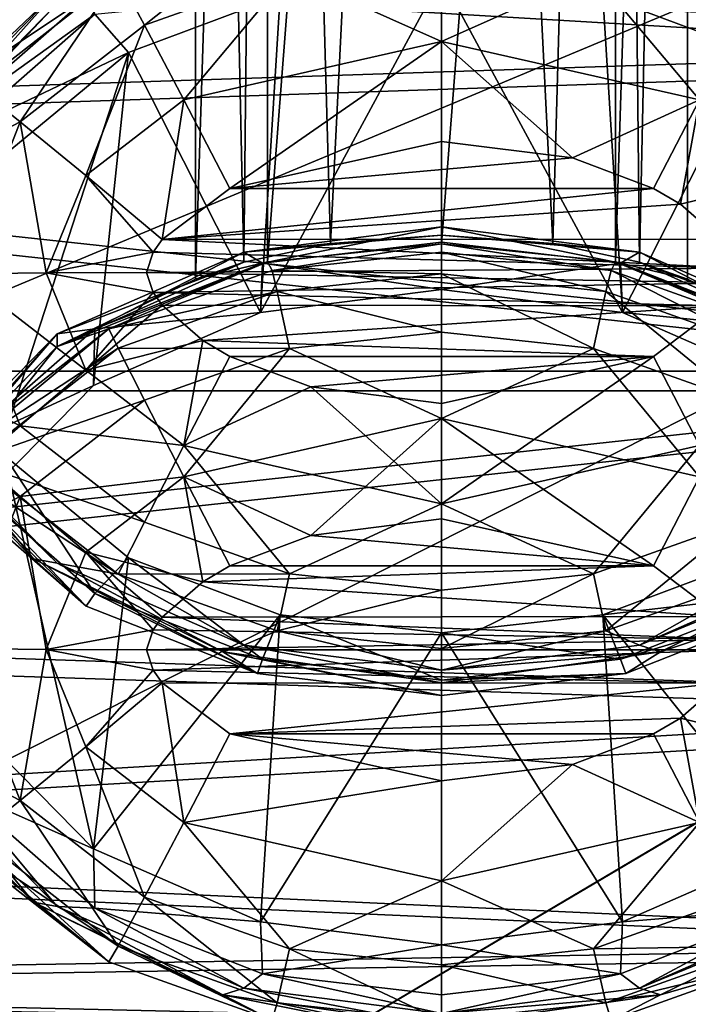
# Model space of a CAD drawing. Header units: metres. Extents: x 0 to 1004, y -708 to 0.
# Tile 47 of 98: x 241 to 261, y -166 to -136. Entities that reach past the tile are written whole.
import ezdxf

# ---------------------------------------------------------------- set-up
doc = ezdxf.new("R2010")
doc.units = ezdxf.units.M

msp = doc.modelspace()

# ---------------------------------------------------------------- linework, layer by layer
at = {"layer": 'top0123411'}
for points in [[(248.530212, -74.453972, 1370.454224), (246.333511, -74.546524, 1365.151733), (247.802277, -143.226456, 1370.809204)], [(248.530212, -74.453972, 1370.454224), (247.802277, -143.226456, 1370.809204), (250.442657, -142.656509, 1373.031372)], [(253.833511, -74.415634, 1372.650635), (248.530212, -74.453972, 1370.454224), (250.442657, -142.656509, 1373.031372)], [(253.833511, -74.415634, 1372.650635), (250.442657, -142.656509, 1373.031372), (253.833511, -142.405273, 1373.837402)], [(259.13681, -74.453972, 1370.454224), (253.833511, -74.415634, 1372.650635), (257.224396, -142.65654, 1373.03125)], [(257.224396, -142.65654, 1373.03125), (253.833511, -74.415634, 1372.650635), (253.833511, -142.405273, 1373.837402)], [(259.864807, -143.226456, 1370.809204), (259.13681, -74.453972, 1370.454224), (257.224396, -142.65654, 1373.03125)], [(261.333527, -74.546524, 1365.151733), (259.13681, -74.453972, 1370.454224), (259.864807, -143.226456, 1370.809204)], [(246.333511, -74.546524, 1365.151733), (246.333511, -143.748184, 1366.359619), (247.802277, -143.226456, 1370.809204)], [(246.333511, -143.748184, 1366.359619), (246.333511, -74.546524, 1365.151733), (248.530212, -74.639084, 1359.849243)], [(248.528946, -143.218079, 1361.047607), (246.333511, -143.748184, 1366.359619), (248.530212, -74.639084, 1359.849243)], [(248.528946, -143.218079, 1361.047607), (248.530212, -74.639084, 1359.849243), (253.833511, -74.677422, 1357.652832)], [(253.833511, -142.667068, 1358.8396), (248.528946, -143.218079, 1361.047607), (253.833511, -74.677422, 1357.652832)], [(259.138092, -143.218079, 1361.047607), (253.833511, -142.667068, 1358.8396), (259.13681, -74.639084, 1359.849243)], [(253.833511, -142.667068, 1358.8396), (253.833511, -74.677422, 1357.652832), (259.13681, -74.639084, 1359.849243)], [(259.138092, -143.218079, 1361.047607), (259.13681, -74.639084, 1359.849243), (261.333527, -74.546524, 1365.151733)], [(261.333527, -143.748184, 1366.359619), (259.138092, -143.218079, 1361.047607), (261.333527, -74.546524, 1365.151733)], [(261.333527, -143.748184, 1366.359619), (261.333527, -74.546524, 1365.151733), (259.864807, -143.226456, 1370.809204)], [(248.824402, -132.771652, 1991.317749), (243.974731, -134.499985, 1991.3479), (244.775146, -135.996094, 1993.976807)], [(248.824402, -132.771652, 1991.317749), (244.775146, -135.996094, 1993.976807), (249.198349, -134.422318, 1993.949341)], [(263.378174, -136.82605, 1939.034546), (258.749573, -135.092896, 1939.004272), (259.290771, -133.653824, 1941.442505)], [(264.403503, -135.658524, 1941.477539), (263.378174, -136.82605, 1939.034546), (259.290771, -133.653824, 1941.442505)], [(253.833511, -136.496506, 1995.7229), (253.833511, -133.924835, 1993.940674), (249.198349, -134.422318, 1993.949341)], [(253.833511, -133.924835, 1993.940674), (253.833511, -136.496506, 1995.7229), (258.468689, -134.422318, 1993.949341)], [(242.117508, -134.945114, 1988.300781), (239.305069, -137.610291, 1989.904541), (243.974731, -134.499985, 1991.3479)], [(243.974731, -134.499985, 1991.3479), (239.305069, -137.610291, 1989.904541), (239.653091, -137.874283, 1991.40686)], [(243.974731, -134.499985, 1991.3479), (239.653091, -137.874283, 1991.40686), (240.987366, -138.941193, 1994.028198)], [(243.974731, -134.499985, 1991.3479), (240.987366, -138.941193, 1994.028198), (244.775146, -135.996094, 1993.976807)], [(249.198349, -134.422318, 1993.949341), (244.775146, -135.996094, 1993.976807), (245.974289, -138.275192, 1995.753906)], [(245.974289, -138.275192, 1995.753906), (253.833511, -136.496506, 1995.7229), (249.198349, -134.422318, 1993.949341)], [(253.832748, -144.059509, 1393.660767), (248.312195, -144.76149, 1393.672974), (253.832901, -134.54068, 1938.994629)], [(248.312195, -144.76149, 1393.672974), (248.916367, -135.093079, 1939.004272), (253.832901, -134.54068, 1938.994629)], [(253.832748, -144.059509, 1393.660767), (253.832901, -134.54068, 1938.994629), (259.353088, -144.761124, 1393.672974)], [(253.832901, -134.54068, 1938.994629), (258.749573, -135.092896, 1939.004272), (259.353088, -144.761124, 1393.672974)], [(258.468689, -134.422318, 1993.949341), (253.833511, -136.496506, 1995.7229), (261.692749, -138.275192, 1995.753906)], [(261.692749, -138.275192, 1995.753906), (262.891876, -135.996094, 1993.976807), (258.468689, -134.422318, 1993.949341)], [(262.891876, -135.996094, 1993.976807), (263.692291, -134.499985, 1991.3479), (258.468689, -134.422318, 1993.949341)], [(242.11795, -135.328751, 1966.304077), (238.167038, -139.361664, 1966.374512), (242.117508, -134.945114, 1988.300781)], [(238.167038, -139.361664, 1966.374512), (238.167038, -138.977524, 1988.371094), (242.117508, -134.945114, 1988.300781)], [(242.117508, -134.945114, 1988.300781), (238.167038, -138.977524, 1988.371094), (239.305069, -137.610291, 1989.904541)], [(242.997864, -135.166077, 1944.297852), (243.262482, -135.659119, 1941.477539), (238.690399, -138.947891, 1944.363892)], [(242.997864, -135.166077, 1944.297852), (238.690399, -138.947891, 1944.363892), (242.11795, -135.328751, 1966.304077)], [(248.916367, -135.093079, 1939.004272), (244.287796, -136.826523, 1939.034546), (243.262482, -135.659119, 1941.477539)], [(248.916367, -135.093079, 1939.004272), (248.312195, -144.76149, 1393.672974), (244.287796, -136.826523, 1939.034546)], [(259.353088, -144.761124, 1393.672974), (258.749573, -135.092896, 1939.004272), (263.378174, -136.82605, 1939.034546)], [(242.11795, -135.328751, 1966.304077), (238.690399, -138.947891, 1944.363892), (238.167038, -139.361664, 1966.374512)], [(243.262482, -135.659119, 1941.477539), (239.119263, -139.285675, 1941.540894), (238.690399, -138.947891, 1944.363892)], [(243.262482, -135.659119, 1941.477539), (244.287796, -136.826523, 1939.034546), (239.119263, -139.285675, 1941.540894)], [(244.775146, -135.996094, 1993.976807), (240.987366, -138.941193, 1994.028198), (242.986267, -140.577316, 1995.794189)], [(244.775146, -135.996094, 1993.976807), (242.986267, -140.577316, 1995.794189), (245.974289, -138.275192, 1995.753906)], [(247.374786, -140.978745, 1996.407349), (253.833511, -136.496506, 1995.7229), (245.974289, -138.275192, 1995.753906)], [(247.374786, -140.978745, 1996.407349), (253.833511, -139.539932, 1996.382202), (253.833511, -136.496506, 1995.7229)], [(253.833511, -139.539932, 1996.382202), (257.823792, -140.04335, 1996.390991), (253.833511, -136.496506, 1995.7229)], [(253.833511, -136.496506, 1995.7229), (257.823792, -140.04335, 1996.390991), (261.692749, -138.275192, 1995.753906)], [(244.287796, -136.826523, 1939.034546), (240.494965, -139.965408, 1939.089355), (239.119263, -139.285675, 1941.540894)], [(244.287796, -136.826523, 1939.034546), (243.225052, -146.989288, 1393.711914), (239.887131, -150.376907, 1393.770996)], [(239.887131, -150.376907, 1393.770996), (240.494965, -139.965408, 1939.089355), (244.287796, -136.826523, 1939.034546)], [(248.312195, -144.76149, 1393.672974), (243.225052, -146.989288, 1393.711914), (244.287796, -136.826523, 1939.034546)], [(263.378174, -136.82605, 1939.034546), (264.440735, -146.988464, 1393.711914), (259.353088, -144.761124, 1393.672974)], [(239.653091, -137.874283, 1991.40686), (238.076706, -140.45546, 1991.451904), (240.987366, -138.941193, 1994.028198)], [(245.974289, -138.275192, 1995.753906), (242.986267, -140.577316, 1995.794189), (245.319977, -142.536896, 1996.434448)], [(245.319977, -142.536896, 1996.434448), (247.374786, -140.978745, 1996.407349), (245.974289, -138.275192, 1995.753906)], [(257.823792, -140.04335, 1996.390991), (260.292236, -140.978745, 1996.407349), (261.692749, -138.275192, 1995.753906)], [(261.692749, -138.275192, 1995.753906), (260.292236, -140.978745, 1996.407349), (261.111847, -141.460876, 1996.415649)], [(261.692749, -138.275192, 1995.753906), (261.111847, -141.460876, 1996.415649), (264.680786, -140.577316, 1995.794189)], [(238.076706, -140.45546, 1991.451904), (239.176666, -143.580215, 1994.109253), (240.987366, -138.941193, 1994.028198)], [(240.987366, -138.941193, 1994.028198), (239.176666, -143.580215, 1994.109253), (241.778793, -143.549911, 1995.845947)], [(240.987366, -138.941193, 1994.028198), (241.778793, -143.549911, 1995.845947), (242.986267, -140.577316, 1995.794189)], [(247.374786, -140.978745, 1996.407349), (257.823792, -140.04335, 1996.390991), (253.833511, -139.539932, 1996.382202)], [(260.292236, -140.978745, 1996.407349), (257.823792, -140.04335, 1996.390991), (247.374786, -140.978745, 1996.407349)], [(242.986267, -140.577316, 1995.794189), (241.778793, -143.549911, 1995.845947), (245.045654, -142.921997, 1996.441162)], [(242.986267, -140.577316, 1995.794189), (245.045654, -142.921997, 1996.441162), (245.319977, -142.536896, 1996.434448)], [(261.111847, -141.460876, 1996.415649), (262.335114, -142.522507, 1996.434204), (264.680786, -140.577316, 1995.794189)], [(261.111847, -141.460876, 1996.415649), (260.292236, -140.978745, 1996.407349), (245.319977, -142.536896, 1996.434448)], [(245.319977, -142.536896, 1996.434448), (260.292236, -140.978745, 1996.407349), (247.374786, -140.978745, 1996.407349)], [(262.335114, -142.522507, 1996.434204), (261.111847, -141.460876, 1996.415649), (245.319977, -142.536896, 1996.434448)], [(247.801712, -142.920441, 1388.348511), (253.833511, -142.152222, 1388.335205), (253.833511, -142.405273, 1373.837402)], [(253.833511, -142.152222, 1388.335205), (247.801712, -142.920441, 1388.348511), (248.375076, -143.258911, 1391.183472)], [(250.442657, -142.656509, 1373.031372), (247.801712, -142.920441, 1388.348511), (253.833511, -142.405273, 1373.837402)], [(253.832916, -142.619492, 1391.172241), (253.833511, -142.152222, 1388.335205), (248.375076, -143.258911, 1391.183472)], [(253.833511, -142.152222, 1388.335205), (253.832916, -142.619492, 1391.172241), (259.290771, -143.258636, 1391.183472)], [(253.833511, -142.405273, 1373.837402), (253.833511, -142.152222, 1388.335205), (259.865326, -142.920441, 1388.348511)], [(259.865326, -142.920441, 1388.348511), (253.833511, -142.152222, 1388.335205), (259.290771, -143.258636, 1391.183472)], [(259.865326, -142.920441, 1388.348511), (257.224396, -142.65654, 1373.03125), (253.833511, -142.405273, 1373.837402)], [(245.319977, -142.536896, 1996.434448), (245.045654, -142.921997, 1996.441162), (262.821289, -143.409302, 1996.449707)], [(262.335114, -142.522507, 1996.434204), (245.319977, -142.536896, 1996.434448), (262.821289, -143.409302, 1996.449707)], [(250.442657, -142.656509, 1373.031372), (247.802277, -143.226456, 1370.809204), (247.801712, -142.920441, 1388.348511)], [(253.832916, -142.619492, 1391.172241), (248.375076, -143.258911, 1391.183472), (253.832748, -144.059509, 1393.660767)], [(253.833511, -142.667068, 1358.8396), (248.66394, -143.479126, 1344.351563), (248.528946, -143.218079, 1361.047607)], [(253.833511, -142.92012, 1344.341919), (248.66394, -143.479126, 1344.351563), (253.833511, -142.667068, 1358.8396)], [(259.290771, -143.258636, 1391.183472), (253.832916, -142.619492, 1391.172241), (253.832748, -144.059509, 1393.660767)], [(259.003082, -143.479126, 1344.351563), (253.833511, -142.667068, 1358.8396), (259.138092, -143.218079, 1361.047607)], [(259.003082, -143.479126, 1344.351563), (253.833511, -142.92012, 1344.341919), (253.833511, -142.667068, 1358.8396)], [(259.864807, -143.226456, 1370.809204), (257.224396, -142.65654, 1373.03125), (259.865326, -142.920441, 1388.348511)], [(241.778793, -143.549911, 1995.845947), (244.833511, -143.539322, 1996.452026), (245.045654, -142.921997, 1996.441162)], [(247.802277, -143.226456, 1370.809204), (242.117508, -145.41655, 1388.39209), (247.801712, -142.920441, 1388.348511)], [(247.801712, -142.920441, 1388.348511), (242.117508, -145.41655, 1388.39209), (243.262482, -145.263931, 1391.218384)], [(248.375076, -143.258911, 1391.183472), (247.801712, -142.920441, 1388.348511), (243.262482, -145.263931, 1391.218384)], [(262.821289, -143.409302, 1996.449707), (245.045654, -142.921997, 1996.441162), (244.833511, -143.539322, 1996.452026)], [(253.833511, -142.92012, 1344.341919), (253.833511, -143.579407, 1341.298462), (248.66394, -143.479126, 1344.351563)], [(259.003082, -143.479126, 1344.351563), (258.842621, -144.117615, 1341.307861), (253.833511, -142.92012, 1344.341919)], [(258.842621, -144.117615, 1341.307861), (253.833511, -143.579407, 1341.298462), (253.833511, -142.92012, 1344.341919)], [(259.865326, -142.920441, 1388.348511), (259.290771, -143.258636, 1391.183472), (264.403503, -145.263336, 1391.218384)], [(265.54953, -145.41655, 1388.39209), (259.864807, -143.226456, 1370.809204), (259.865326, -142.920441, 1388.348511)], [(265.54953, -145.41655, 1388.39209), (259.865326, -142.920441, 1388.348511), (264.403503, -145.263336, 1391.218384)], [(242.11795, -145.800201, 1366.395508), (242.117508, -145.41655, 1388.39209), (247.802277, -143.226456, 1370.809204)], [(248.528946, -143.218079, 1361.047607), (243.693497, -145.256073, 1344.38269), (242.11795, -145.800201, 1366.395508)], [(242.11795, -145.800201, 1366.395508), (246.333511, -143.748184, 1366.359619), (248.528946, -143.218079, 1361.047607)], [(246.333511, -143.748184, 1366.359619), (242.11795, -145.800201, 1366.395508), (247.802277, -143.226456, 1370.809204)], [(248.375076, -143.258911, 1391.183472), (243.262482, -145.263931, 1391.218384), (248.312195, -144.76149, 1393.672974)], [(248.66394, -143.479126, 1344.351563), (243.693497, -145.256073, 1344.38269), (248.528946, -143.218079, 1361.047607)], [(253.832748, -144.059509, 1393.660767), (248.375076, -143.258911, 1391.183472), (248.312195, -144.76149, 1393.672974)], [(259.290771, -143.258636, 1391.183472), (253.832748, -144.059509, 1393.660767), (259.353088, -144.761124, 1393.672974)], [(263.973511, -145.256058, 1344.38269), (259.003082, -143.479126, 1344.351563), (259.138092, -143.218079, 1361.047607)], [(263.973511, -145.256058, 1344.38269), (259.138092, -143.218079, 1361.047607), (265.549072, -145.800201, 1366.395508)], [(265.549072, -145.800201, 1366.395508), (259.138092, -143.218079, 1361.047607), (261.333527, -143.748184, 1366.359619)], [(264.403503, -145.263336, 1391.218384), (259.290771, -143.258636, 1391.183472), (259.353088, -144.761124, 1393.672974)], [(261.333527, -143.748184, 1366.359619), (259.864807, -143.226456, 1370.809204), (265.549072, -145.800201, 1366.395508)], [(259.864807, -143.226456, 1370.809204), (265.54953, -145.41655, 1388.39209), (265.549072, -145.800201, 1366.395508)], [(240.987366, -148.219238, 1994.190186), (239.176666, -143.580215, 1994.109253), (238.076706, -146.795807, 1991.5625)], [(241.778793, -143.549911, 1995.845947), (239.176666, -143.580215, 1994.109253), (242.986267, -146.522491, 1995.897949)], [(239.176666, -143.580215, 1994.109253), (240.987366, -148.219238, 1994.190186), (242.986267, -146.522491, 1995.897949)], [(244.833511, -143.539322, 1996.452026), (241.778793, -143.549911, 1995.845947), (245.045654, -144.156662, 1996.462769)], [(241.778793, -143.549911, 1995.845947), (242.986267, -146.522491, 1995.897949), (245.045654, -144.156662, 1996.462769)], [(248.66394, -143.479126, 1344.351563), (248.824402, -144.117615, 1341.307861), (243.693497, -145.256073, 1344.38269)], [(262.821289, -143.409302, 1996.449707), (244.833511, -143.539322, 1996.452026), (262.766571, -143.860794, 1996.457642)], [(262.766571, -143.860794, 1996.457642), (244.833511, -143.539322, 1996.452026), (245.045654, -144.156662, 1996.462769)], [(253.833511, -143.579407, 1341.298462), (248.824402, -144.117615, 1341.307861), (248.66394, -143.479126, 1344.351563)], [(253.833511, -143.579407, 1341.298462), (253.833511, -145.361633, 1338.726807), (248.824402, -144.117615, 1341.307861)], [(253.833511, -145.361633, 1338.726807), (253.833511, -143.579407, 1341.298462), (258.468689, -145.859116, 1338.735474)], [(253.833511, -143.579407, 1341.298462), (258.842621, -144.117615, 1341.307861), (258.468689, -145.859116, 1338.735474)], [(263.692291, -145.845947, 1341.338013), (258.842621, -144.117615, 1341.307861), (259.003082, -143.479126, 1344.351563)], [(263.973511, -145.256058, 1344.38269), (263.692291, -145.845947, 1341.338013), (259.003082, -143.479126, 1344.351563)], [(262.766571, -143.860794, 1996.457642), (245.045654, -144.156662, 1996.462769), (262.335114, -144.556137, 1996.469727)], [(242.986267, -146.522491, 1995.897949), (245.319977, -144.541763, 1996.469482), (245.045654, -144.156662, 1996.462769)], [(248.824402, -144.117615, 1341.307861), (243.974731, -145.845947, 1341.338013), (243.693497, -145.256073, 1344.38269)], [(243.974731, -145.845947, 1341.338013), (248.824402, -144.117615, 1341.307861), (249.198349, -145.859116, 1338.735474)], [(245.045654, -144.156662, 1996.462769), (245.319977, -144.541763, 1996.469482), (262.335114, -144.556137, 1996.469727)], [(248.824402, -144.117615, 1341.307861), (253.833511, -145.361633, 1338.726807), (249.198349, -145.859116, 1338.735474)], [(258.468689, -145.859116, 1338.735474), (258.842621, -144.117615, 1341.307861), (262.891876, -147.432892, 1338.762939)], [(258.842621, -144.117615, 1341.307861), (263.692291, -145.845947, 1341.338013), (262.891876, -147.432892, 1338.762939)], [(246.555176, -145.617767, 1996.488281), (245.319977, -144.541763, 1996.469482), (242.986267, -146.522491, 1995.897949)], [(248.312195, -144.76149, 1393.672974), (243.262482, -145.263931, 1391.218384), (243.225052, -146.989288, 1393.711914)], [(262.335114, -144.556137, 1996.469727), (245.319977, -144.541763, 1996.469482), (246.555176, -145.617767, 1996.488281)], [(262.335114, -144.556137, 1996.469727), (246.555176, -145.617767, 1996.488281), (260.292236, -146.099915, 1996.496704)], [(264.403503, -145.263336, 1391.218384), (259.353088, -144.761124, 1393.672974), (264.440735, -146.988464, 1393.711914)], [(262.335114, -144.556137, 1996.469727), (260.292236, -146.099915, 1996.496704), (261.692749, -148.824615, 1995.93811)], [(243.262482, -145.263931, 1391.218384), (239.119263, -148.890472, 1391.281738), (243.225052, -146.989288, 1393.711914)], [(243.262482, -145.263931, 1391.218384), (242.117508, -145.41655, 1388.39209), (239.119263, -148.890472, 1391.281738)], [(239.305069, -148.903992, 1342.889038), (239.186447, -148.78035, 1344.444092), (243.693497, -145.256073, 1344.38269)], [(243.693497, -145.256073, 1344.38269), (239.186447, -148.78035, 1344.444092), (242.11795, -145.800201, 1366.395508)], [(243.693497, -145.256073, 1344.38269), (243.974731, -145.845947, 1341.338013), (239.305069, -148.903992, 1342.889038)], [(249.198349, -145.859116, 1338.735474), (253.833511, -145.361633, 1338.726807), (253.833511, -147.993942, 1337.0354)], [(253.833511, -145.361633, 1338.726807), (258.468689, -145.859116, 1338.735474), (253.833511, -147.993942, 1337.0354)], [(242.11795, -145.800201, 1366.395508), (238.167038, -149.833099, 1366.46582), (242.117508, -145.41655, 1388.39209)], [(238.167038, -149.833099, 1366.46582), (238.167038, -149.448975, 1388.462524), (242.117508, -145.41655, 1388.39209)], [(242.117508, -145.41655, 1388.39209), (238.167038, -149.448975, 1388.462524), (239.119263, -148.890472, 1391.281738)], [(245.974289, -148.824615, 1995.93811), (246.555176, -145.617767, 1996.488281), (242.986267, -146.522491, 1995.897949)], [(245.974289, -148.824615, 1995.93811), (247.374786, -146.099915, 1996.496704), (246.555176, -145.617767, 1996.488281)], [(246.555176, -145.617767, 1996.488281), (247.374786, -146.099915, 1996.496704), (260.292236, -146.099915, 1996.496704)], [(242.11795, -145.800201, 1366.395508), (239.186447, -148.78035, 1344.444092), (237.514008, -151.522919, 1344.492065)], [(242.11795, -145.800201, 1366.395508), (237.514008, -151.522919, 1344.492065), (238.167038, -149.833099, 1366.46582)], [(243.974731, -145.845947, 1341.338013), (239.653091, -149.220245, 1341.396851), (239.305069, -148.903992, 1342.889038)], [(244.775146, -147.432892, 1338.762939), (239.653091, -149.220245, 1341.396851), (243.974731, -145.845947, 1341.338013)], [(249.198349, -145.859116, 1338.735474), (244.775146, -147.432892, 1338.762939), (243.974731, -145.845947, 1341.338013)], [(245.974289, -149.772629, 1337.066406), (244.775146, -147.432892, 1338.762939), (249.198349, -145.859116, 1338.735474)], [(253.833511, -147.993942, 1337.0354), (245.974289, -149.772629, 1337.066406), (249.198349, -145.859116, 1338.735474)], [(253.833511, -147.993942, 1337.0354), (258.468689, -145.859116, 1338.735474), (261.692749, -149.772629, 1337.066406)], [(258.468689, -145.859116, 1338.735474), (262.891876, -147.432892, 1338.762939), (261.692749, -149.772629, 1337.066406)], [(249.843231, -147.035309, 1996.513062), (247.374786, -146.099915, 1996.496704), (245.974289, -148.824615, 1995.93811)], [(260.292236, -146.099915, 1996.496704), (247.374786, -146.099915, 1996.496704), (249.843231, -147.035309, 1996.513062)], [(249.843231, -147.035309, 1996.513062), (253.833511, -147.538712, 1996.521851), (260.292236, -146.099915, 1996.496704)], [(261.692749, -148.824615, 1995.93811), (260.292236, -146.099915, 1996.496704), (253.833511, -150.603302, 1995.969116)], [(260.292236, -146.099915, 1996.496704), (253.833511, -147.538712, 1996.521851), (253.833511, -150.603302, 1995.969116)], [(242.986267, -146.522491, 1995.897949), (240.987366, -148.219238, 1994.190186), (245.974289, -148.824615, 1995.93811)], [(240.987366, -148.219238, 1994.190186), (238.076706, -146.795807, 1991.5625), (239.653091, -149.376999, 1991.607666)], [(243.225052, -146.989288, 1393.711914), (239.119263, -148.890472, 1391.281738), (239.887131, -150.376907, 1393.770996)], [(253.833511, -150.603302, 1995.969116), (249.843231, -147.035309, 1996.513062), (245.974289, -148.824615, 1995.93811)], [(253.833511, -150.603302, 1995.969116), (253.833511, -147.538712, 1996.521851), (249.843231, -147.035309, 1996.513062)], [(239.653091, -149.220245, 1341.396851), (244.775146, -147.432892, 1338.762939), (240.987366, -150.377991, 1338.814331)], [(240.987366, -150.377991, 1338.814331), (244.775146, -147.432892, 1338.762939), (245.974289, -149.772629, 1337.066406)], [(253.833511, -147.993942, 1337.0354), (249.843231, -151.561935, 1336.491455), (245.974289, -149.772629, 1337.066406)], [(253.833511, -147.993942, 1337.0354), (253.833511, -151.058517, 1336.482666), (249.843231, -151.561935, 1336.491455)], [(261.692749, -149.772629, 1337.066406), (260.292236, -152.49733, 1336.507813), (253.833511, -147.993942, 1337.0354)], [(260.292236, -152.49733, 1336.507813), (253.833511, -151.058517, 1336.482666), (253.833511, -147.993942, 1337.0354)], [(242.117508, -152.412781, 1988.605713), (238.167038, -148.380371, 1988.535278), (241.392609, -152.283127, 1966.600098)], [(238.167038, -148.380371, 1988.535278), (238.687164, -149.557449, 1966.55249), (241.392609, -152.283127, 1966.600098)], [(238.167038, -148.380371, 1988.535278), (242.117508, -152.412781, 1988.605713), (239.305069, -149.693253, 1990.115479)], [(244.775146, -151.164352, 1994.241577), (240.987366, -148.219238, 1994.190186), (239.653091, -149.376999, 1991.607666)], [(240.987366, -148.219238, 1994.190186), (244.775146, -151.164352, 1994.241577), (245.974289, -148.824615, 1995.93811)], [(245.974289, -148.824615, 1995.93811), (244.775146, -151.164352, 1994.241577), (249.198349, -152.738113, 1994.269043)], [(249.198349, -152.738113, 1994.269043), (253.833511, -150.603302, 1995.969116), (245.974289, -148.824615, 1995.93811)], [(261.692749, -148.824615, 1995.93811), (253.833511, -150.603302, 1995.969116), (258.468689, -152.738113, 1994.269043)], [(262.891876, -151.164352, 1994.241577), (261.692749, -148.824615, 1995.93811), (258.468689, -152.738113, 1994.269043)], [(238.076706, -151.801422, 1341.442017), (239.653091, -149.220245, 1341.396851), (240.987366, -150.377991, 1338.814331)], [(239.119263, -149.706757, 1941.722778), (240.49498, -149.112991, 1939.249023), (243.262482, -153.333313, 1941.786011)], [(243.225006, -161.12677, 1393.958618), (240.49498, -149.112991, 1939.249023), (239.887177, -157.739227, 1393.899536)], [(240.49498, -149.112991, 1939.249023), (244.287918, -152.251846, 1939.303833), (243.262482, -153.333313, 1941.786011)], [(244.287918, -152.251846, 1939.303833), (240.49498, -149.112991, 1939.249023), (243.225006, -161.12677, 1393.958618)], [(241.392609, -152.283127, 1966.600098), (238.687164, -149.557449, 1966.55249), (242.997864, -153.727615, 1944.621948)], [(238.687164, -149.557449, 1966.55249), (238.690399, -149.945816, 1944.555908), (242.997864, -153.727615, 1944.621948)], [(239.305069, -149.693253, 1990.115479), (243.974731, -152.751297, 1991.666504), (239.653091, -149.376999, 1991.607666)], [(243.974731, -152.751297, 1991.666504), (244.775146, -151.164352, 1994.241577), (239.653091, -149.376999, 1991.607666)], [(242.997864, -153.727615, 1944.621948), (238.690399, -149.945816, 1944.555908), (239.119263, -149.706757, 1941.722778)], [(243.262482, -153.333313, 1941.786011), (242.997864, -153.727615, 1944.621948), (239.119263, -149.706757, 1941.722778)], [(239.305069, -149.693253, 1990.115479), (242.117508, -152.412781, 1988.605713), (243.974731, -152.751297, 1991.666504)], [(245.974289, -149.772629, 1337.066406), (242.986267, -152.074753, 1337.106567), (240.987366, -150.377991, 1338.814331)], [(245.974289, -149.772629, 1337.066406), (246.555176, -152.979477, 1336.516235), (242.986267, -152.074753, 1337.106567)], [(249.843231, -151.561935, 1336.491455), (247.374786, -152.49733, 1336.507813), (245.974289, -149.772629, 1337.066406)], [(245.974289, -149.772629, 1337.066406), (247.374786, -152.49733, 1336.507813), (246.555176, -152.979477, 1336.516235)], [(261.692749, -149.772629, 1337.066406), (262.335114, -154.041107, 1336.53479), (260.292236, -152.49733, 1336.507813)], [(240.987366, -150.377991, 1338.814331), (239.176666, -155.017014, 1338.895264), (238.076706, -151.801422, 1341.442017)], [(241.778793, -155.047333, 1337.158569), (239.176666, -155.017014, 1338.895264), (240.987366, -150.377991, 1338.814331)], [(242.986267, -152.074753, 1337.106567), (241.778793, -155.047333, 1337.158569), (240.987366, -150.377991, 1338.814331)], [(253.833511, -153.235596, 1994.27771), (253.833511, -150.603302, 1995.969116), (249.198349, -152.738113, 1994.269043)], [(253.833511, -150.603302, 1995.969116), (253.833511, -153.235596, 1994.27771), (258.468689, -152.738113, 1994.269043)], [(249.843231, -151.561935, 1336.491455), (253.833511, -151.058517, 1336.482666), (260.292236, -152.49733, 1336.507813)], [(244.775146, -151.164352, 1994.241577), (243.974731, -152.751297, 1991.666504), (249.198349, -152.738113, 1994.269043)], [(258.842621, -154.47963, 1991.696655), (262.891876, -151.164352, 1994.241577), (258.468689, -152.738113, 1994.269043)], [(258.842621, -154.47963, 1991.696655), (263.692291, -152.751297, 1991.666504), (262.891876, -151.164352, 1994.241577)], [(260.292236, -152.49733, 1336.507813), (247.374786, -152.49733, 1336.507813), (249.843231, -151.561935, 1336.491455)], [(242.117508, -152.412781, 1988.605713), (241.392609, -152.283127, 1966.600098), (247.165207, -155.114548, 1966.649414)], [(247.165207, -155.114548, 1966.649414), (241.392609, -152.283127, 1966.600098), (248.216965, -155.782089, 1944.657715)], [(241.392609, -152.283127, 1966.600098), (242.997864, -153.727615, 1944.621948), (248.216965, -155.782089, 1944.657715)], [(241.778793, -155.047333, 1337.158569), (242.986267, -152.074753, 1337.106567), (245.045654, -154.440582, 1336.541748)], [(246.555176, -152.979477, 1336.516235), (245.319977, -154.055481, 1336.535034), (242.986267, -152.074753, 1337.106567)], [(242.986267, -152.074753, 1337.106567), (245.319977, -154.055481, 1336.535034), (245.045654, -154.440582, 1336.541748)], [(248.916458, -153.985229, 1939.334106), (244.287918, -152.251846, 1939.303833), (243.225006, -161.12677, 1393.958618)], [(243.262482, -153.333313, 1941.786011), (244.287918, -152.251846, 1939.303833), (248.375076, -155.338318, 1941.821045)], [(244.287918, -152.251846, 1939.303833), (248.916458, -153.985229, 1939.334106), (248.375076, -155.338318, 1941.821045)], [(258.749542, -153.985458, 1939.334106), (263.378174, -152.25238, 1939.303833), (264.403503, -153.333908, 1941.786011)], [(264.440704, -161.12767, 1393.95874), (263.378174, -152.25238, 1939.303833), (258.749542, -153.985458, 1939.334106)], [(265.54953, -152.412781, 1988.605713), (259.865326, -154.908905, 1988.64917), (266.274414, -152.283112, 1966.600098)], [(259.865326, -154.908905, 1988.64917), (260.501801, -155.114548, 1966.649414), (266.274414, -152.283112, 1966.600098)], [(266.274414, -152.283112, 1966.600098), (260.501801, -155.114548, 1966.649414), (264.668091, -153.728241, 1944.621948)], [(247.801712, -154.908905, 1988.64917), (242.117508, -152.412781, 1988.605713), (247.165207, -155.114548, 1966.649414)], [(242.117508, -152.412781, 1988.605713), (247.801712, -154.908905, 1988.64917), (243.974731, -152.751297, 1991.666504)], [(262.335114, -154.041107, 1336.53479), (246.555176, -152.979477, 1336.516235), (260.292236, -152.49733, 1336.507813)], [(246.555176, -152.979477, 1336.516235), (247.374786, -152.49733, 1336.507813), (260.292236, -152.49733, 1336.507813)], [(265.54953, -152.412781, 1988.605713), (263.692291, -152.751297, 1991.666504), (259.865326, -154.908905, 1988.64917)], [(249.198349, -152.738113, 1994.269043), (243.974731, -152.751297, 1991.666504), (248.824402, -154.47963, 1991.696655)], [(243.974731, -152.751297, 1991.666504), (247.801712, -154.908905, 1988.64917), (248.824402, -154.47963, 1991.696655)], [(248.824402, -154.47963, 1991.696655), (253.833511, -153.235596, 1994.27771), (249.198349, -152.738113, 1994.269043)], [(258.468689, -152.738113, 1994.269043), (253.833511, -153.235596, 1994.27771), (253.833511, -155.017838, 1991.706055)], [(253.833511, -155.017838, 1991.706055), (258.842621, -154.47963, 1991.696655), (258.468689, -152.738113, 1994.269043)], [(263.692291, -152.751297, 1991.666504), (258.842621, -154.47963, 1991.696655), (259.865326, -154.908905, 1988.64917)], [(245.319977, -154.055481, 1336.535034), (246.555176, -152.979477, 1336.516235), (262.335114, -154.041107, 1336.53479)], [(248.216965, -155.782089, 1944.657715), (242.997864, -153.727615, 1944.621948), (243.262482, -153.333313, 1941.786011)], [(248.375076, -155.338318, 1941.821045), (248.216965, -155.782089, 1944.657715), (243.262482, -153.333313, 1941.786011)], [(253.833511, -155.017838, 1991.706055), (253.833511, -153.235596, 1994.27771), (248.824402, -154.47963, 1991.696655)], [(259.290771, -155.338608, 1941.821045), (258.749542, -153.985458, 1939.334106), (264.403503, -153.333908, 1941.786011)], [(264.403503, -153.333908, 1941.786011), (264.668091, -153.728241, 1944.621948), (259.290771, -155.338608, 1941.821045)], [(264.668091, -153.728241, 1944.621948), (259.448853, -155.782379, 1944.657715), (259.290771, -155.338608, 1941.821045)], [(260.501801, -155.114548, 1966.649414), (259.448853, -155.782379, 1944.657715), (264.668091, -153.728241, 1944.621948)], [(248.916458, -153.985229, 1939.334106), (243.225006, -161.12677, 1393.958618), (248.312241, -163.354553, 1393.997559)], [(262.766571, -154.73645, 1336.546875), (245.045654, -154.440582, 1336.541748), (245.319977, -154.055481, 1336.535034)], [(262.766571, -154.73645, 1336.546875), (245.319977, -154.055481, 1336.535034), (262.335114, -154.041107, 1336.53479)], [(253.833008, -154.537766, 1939.34375), (248.916458, -153.985229, 1939.334106), (248.312241, -163.354553, 1393.997559)], [(248.375076, -155.338318, 1941.821045), (248.916458, -153.985229, 1939.334106), (253.832916, -155.977737, 1941.832275)], [(248.916458, -153.985229, 1939.334106), (253.833008, -154.537766, 1939.34375), (253.832916, -155.977737, 1941.832275)], [(253.833008, -154.537766, 1939.34375), (258.749542, -153.985458, 1939.334106), (259.290771, -155.338608, 1941.821045)], [(258.749542, -153.985458, 1939.334106), (253.833008, -154.537766, 1939.34375), (259.35321, -163.354965, 1393.997559)], [(264.440704, -161.12767, 1393.95874), (258.749542, -153.985458, 1939.334106), (259.35321, -163.354965, 1393.997559)], [(244.833511, -155.057907, 1336.55249), (241.778793, -155.047333, 1337.158569), (245.045654, -154.440582, 1336.541748)], [(244.833511, -155.057907, 1336.55249), (245.045654, -154.440582, 1336.541748), (262.766571, -154.73645, 1336.546875)], [(248.824402, -154.47963, 1991.696655), (247.801712, -154.908905, 1988.64917), (253.833511, -155.677124, 1988.662598)], [(253.833008, -154.537766, 1939.34375), (248.312241, -163.354553, 1393.997559), (253.832748, -164.05661, 1394.009766)], [(253.833511, -155.677124, 1988.662598), (253.833511, -155.017838, 1991.706055), (248.824402, -154.47963, 1991.696655)], [(259.35321, -163.354965, 1393.997559), (253.833008, -154.537766, 1939.34375), (253.832748, -164.05661, 1394.009766)], [(253.832916, -155.977737, 1941.832275), (253.833008, -154.537766, 1939.34375), (259.290771, -155.338608, 1941.821045)], [(259.865326, -154.908905, 1988.64917), (258.842621, -154.47963, 1991.696655), (253.833511, -155.677124, 1988.662598)], [(258.842621, -154.47963, 1991.696655), (253.833511, -155.017838, 1991.706055), (253.833511, -155.677124, 1988.662598)], [(239.176666, -155.017014, 1338.895264), (240.987366, -159.656052, 1338.976196), (238.076706, -158.141785, 1341.552612)], [(239.176666, -155.017014, 1338.895264), (241.778793, -155.047333, 1337.158569), (240.987366, -159.656052, 1338.976196)], [(262.833527, -155.057907, 1336.55249), (244.833511, -155.057907, 1336.55249), (262.766571, -154.73645, 1336.546875)], [(247.801712, -154.908905, 1988.64917), (247.165207, -155.114548, 1966.649414), (253.833511, -156.061066, 1966.666016)], [(253.833511, -155.677124, 1988.662598), (247.801712, -154.908905, 1988.64917), (253.833511, -156.061066, 1966.666016)], [(259.865326, -154.908905, 1988.64917), (253.833511, -155.677124, 1988.662598), (260.501801, -155.114548, 1966.649414)], [(241.778793, -155.047333, 1337.158569), (242.986267, -158.019913, 1337.210327), (240.987366, -159.656052, 1338.976196)], [(244.833511, -155.057907, 1336.55249), (245.045654, -155.675247, 1336.563232), (241.778793, -155.047333, 1337.158569)], [(245.045654, -155.675247, 1336.563232), (242.986267, -158.019913, 1337.210327), (241.778793, -155.047333, 1337.158569)], [(262.833527, -155.057907, 1336.55249), (245.045654, -155.675247, 1336.563232), (244.833511, -155.057907, 1336.55249)], [(262.335114, -156.074722, 1336.570313), (245.045654, -155.675247, 1336.563232), (262.833527, -155.057907, 1336.55249)], [(253.833511, -156.061066, 1966.666016), (247.165207, -155.114548, 1966.649414), (253.832932, -156.445023, 1944.669312)], [(247.165207, -155.114548, 1966.649414), (248.216965, -155.782089, 1944.657715), (253.832932, -156.445023, 1944.669312)], [(253.833511, -155.677124, 1988.662598), (253.833511, -156.061066, 1966.666016), (260.501801, -155.114548, 1966.649414)], [(260.501801, -155.114548, 1966.649414), (253.833511, -156.061066, 1966.666016), (259.448853, -155.782379, 1944.657715)], [(253.832932, -156.445023, 1944.669312), (248.216965, -155.782089, 1944.657715), (248.375076, -155.338318, 1941.821045)], [(253.832916, -155.977737, 1941.832275), (253.832932, -156.445023, 1944.669312), (248.375076, -155.338318, 1941.821045)], [(259.290771, -155.338608, 1941.821045), (259.448853, -155.782379, 1944.657715), (253.832916, -155.977737, 1941.832275)], [(245.045654, -155.675247, 1336.563232), (245.319977, -156.060349, 1336.569946), (242.986267, -158.019913, 1337.210327)], [(262.335114, -156.074722, 1336.570313), (245.319977, -156.060349, 1336.569946), (245.045654, -155.675247, 1336.563232)], [(259.448853, -155.782379, 1944.657715), (253.832932, -156.445023, 1944.669312), (253.832916, -155.977737, 1941.832275)], [(253.833511, -156.061066, 1966.666016), (253.832932, -156.445023, 1944.669312), (259.448853, -155.782379, 1944.657715)], [(242.986267, -158.019913, 1337.210327), (245.319977, -156.060349, 1336.569946), (245.974289, -160.322052, 1337.250488)], [(245.974289, -160.322052, 1337.250488), (245.319977, -156.060349, 1336.569946), (247.374786, -157.6185, 1336.597168)], [(247.374786, -157.6185, 1336.597168), (245.319977, -156.060349, 1336.569946), (262.335114, -156.074722, 1336.570313)], [(261.111847, -157.136353, 1336.588745), (247.374786, -157.6185, 1336.597168), (262.335114, -156.074722, 1336.570313)], [(261.111847, -157.136353, 1336.588745), (262.335114, -156.074722, 1336.570313), (264.680786, -158.019913, 1337.210327)], [(261.111847, -157.136353, 1336.588745), (260.292236, -157.6185, 1336.597168), (247.374786, -157.6185, 1336.597168)], [(260.292236, -157.6185, 1336.597168), (261.111847, -157.136353, 1336.588745), (261.692749, -160.322052, 1337.250488)], [(261.692749, -160.322052, 1337.250488), (261.111847, -157.136353, 1336.588745), (264.680786, -158.019913, 1337.210327)], [(247.374786, -157.6185, 1336.597168), (253.833511, -159.057312, 1336.622314), (245.974289, -160.322052, 1337.250488)], [(260.292236, -157.6185, 1336.597168), (257.823792, -158.553894, 1336.613525), (247.374786, -157.6185, 1336.597168)], [(247.374786, -157.6185, 1336.597168), (257.823792, -158.553894, 1336.613525), (253.833511, -159.057312, 1336.622314)], [(257.823792, -158.553894, 1336.613525), (260.292236, -157.6185, 1336.597168), (261.692749, -160.322052, 1337.250488)], [(243.225006, -161.12677, 1393.958618), (239.887177, -157.739227, 1393.899536), (239.119263, -159.311569, 1391.463623)], [(240.987366, -159.656052, 1338.976196), (242.986267, -158.019913, 1337.210327), (244.775146, -162.601151, 1339.02771)], [(244.775146, -162.601151, 1339.02771), (242.986267, -158.019913, 1337.210327), (245.974289, -160.322052, 1337.250488)], [(238.076706, -158.141785, 1341.552612), (240.987366, -159.656052, 1338.976196), (239.653091, -160.722961, 1341.597656)], [(253.833511, -159.057312, 1336.622314), (257.823792, -158.553894, 1336.613525), (253.833511, -162.100739, 1337.281616)], [(257.823792, -158.553894, 1336.613525), (261.692749, -160.322052, 1337.250488), (253.833511, -162.100739, 1337.281616)], [(242.117508, -162.884232, 1388.697021), (238.167038, -158.851807, 1388.626709), (241.392609, -162.754578, 1366.691406)], [(238.167038, -158.851807, 1388.626709), (238.687164, -160.028885, 1366.643799), (241.392609, -162.754578, 1366.691406)], [(238.167038, -158.851807, 1388.626709), (242.117508, -162.884232, 1388.697021), (239.119263, -159.311569, 1391.463623)], [(253.833511, -159.057312, 1336.622314), (253.833511, -162.100739, 1337.281616), (245.974289, -160.322052, 1337.250488)], [(243.262482, -162.938126, 1391.526978), (243.225006, -161.12677, 1393.958618), (239.119263, -159.311569, 1391.463623)], [(242.117508, -162.884232, 1388.697021), (243.262482, -162.938126, 1391.526978), (239.119263, -159.311569, 1391.463623)], [(239.653091, -160.722961, 1341.597656), (240.987366, -159.656052, 1338.976196), (243.974731, -164.09726, 1341.656616)], [(243.974731, -164.09726, 1341.656616), (240.987366, -159.656052, 1338.976196), (244.775146, -162.601151, 1339.02771)], [(241.392609, -162.754578, 1366.691406), (238.687164, -160.028885, 1366.643799), (243.693497, -164.580521, 1344.719971)], [(243.693497, -164.580521, 1344.719971), (238.687164, -160.028885, 1366.643799), (239.186447, -161.056244, 1344.658447)], [(244.775146, -162.601151, 1339.02771), (245.974289, -160.322052, 1337.250488), (249.198349, -164.174927, 1339.055176)], [(245.974289, -160.322052, 1337.250488), (253.833511, -162.100739, 1337.281616), (249.198349, -164.174927, 1339.055176)], [(261.692749, -160.322052, 1337.250488), (258.468689, -164.174927, 1339.055176), (253.833511, -162.100739, 1337.281616)], [(262.891876, -162.601151, 1339.02771), (258.468689, -164.174927, 1339.055176), (261.692749, -160.322052, 1337.250488)], [(239.305069, -160.986938, 1343.099976), (239.653091, -160.722961, 1341.597656), (243.974731, -164.09726, 1341.656616)], [(243.693497, -164.580521, 1344.719971), (239.186447, -161.056244, 1344.658447), (239.305069, -160.986938, 1343.099976)], [(243.974731, -164.09726, 1341.656616), (243.693497, -164.580521, 1344.719971), (239.305069, -160.986938, 1343.099976)], [(248.312241, -163.354553, 1393.997559), (243.225006, -161.12677, 1393.958618), (243.262482, -162.938126, 1391.526978)], [(264.440704, -161.12767, 1393.95874), (259.35321, -163.354965, 1393.997559), (264.403503, -162.938721, 1391.526978)], [(253.833511, -162.100739, 1337.281616), (253.833511, -164.672409, 1339.063843), (249.198349, -164.174927, 1339.055176)], [(258.468689, -164.174927, 1339.055176), (253.833511, -164.672409, 1339.063843), (253.833511, -162.100739, 1337.281616)], [(242.117508, -162.884232, 1388.697021), (241.392609, -162.754578, 1366.691406), (247.165207, -165.585983, 1366.740845)], [(247.165207, -165.585983, 1366.740845), (241.392609, -162.754578, 1366.691406), (248.66394, -166.357468, 1344.750977)], [(248.66394, -166.357468, 1344.750977), (241.392609, -162.754578, 1366.691406), (243.693497, -164.580521, 1344.719971)], [(243.974731, -164.09726, 1341.656616), (244.775146, -162.601151, 1339.02771), (248.824402, -165.825592, 1341.686768)], [(244.775146, -162.601151, 1339.02771), (249.198349, -164.174927, 1339.055176), (248.824402, -165.825592, 1341.686768)], [(263.692291, -164.09726, 1341.656616), (258.468689, -164.174927, 1339.055176), (262.891876, -162.601151, 1339.02771)], [(265.54953, -162.884232, 1388.697021), (259.865326, -165.380341, 1388.740601), (266.274414, -162.754562, 1366.691406)], [(259.865326, -165.380341, 1388.740601), (260.501801, -165.585983, 1366.740845), (266.274414, -162.754562, 1366.691406)], [(266.274414, -162.754562, 1366.691406), (260.501801, -165.585983, 1366.740845), (263.973511, -164.580521, 1344.719971)], [(247.801712, -165.380341, 1388.740601), (242.117508, -162.884232, 1388.697021), (247.165207, -165.585983, 1366.740845)], [(242.117508, -162.884232, 1388.697021), (247.801712, -165.380341, 1388.740601), (243.262482, -162.938126, 1391.526978)], [(248.375076, -164.94313, 1391.56189), (248.312241, -163.354553, 1393.997559), (243.262482, -162.938126, 1391.526978)], [(247.801712, -165.380341, 1388.740601), (248.375076, -164.94313, 1391.56189), (243.262482, -162.938126, 1391.526978)], [(264.403503, -162.938721, 1391.526978), (259.290771, -164.943405, 1391.56189), (259.865326, -165.380341, 1388.740601)], [(259.35321, -163.354965, 1393.997559), (259.290771, -164.943405, 1391.56189), (264.403503, -162.938721, 1391.526978)], [(265.54953, -162.884232, 1388.697021), (264.403503, -162.938721, 1391.526978), (259.865326, -165.380341, 1388.740601)], [(248.375076, -164.94313, 1391.56189), (253.832748, -164.05661, 1394.009766), (248.312241, -163.354553, 1393.997559)], [(259.35321, -163.354965, 1393.997559), (253.832748, -164.05661, 1394.009766), (259.290771, -164.943405, 1391.56189)], [(248.66394, -166.357468, 1344.750977), (243.693497, -164.580521, 1344.719971), (243.974731, -164.09726, 1341.656616)], [(248.824402, -165.825592, 1341.686768), (248.66394, -166.357468, 1344.750977), (243.974731, -164.09726, 1341.656616)], [(253.832916, -165.58255, 1391.57312), (253.832748, -164.05661, 1394.009766), (248.375076, -164.94313, 1391.56189)], [(249.198349, -164.174927, 1339.055176), (253.833511, -166.3638, 1341.696167), (248.824402, -165.825592, 1341.686768)], [(253.833511, -164.672409, 1339.063843), (253.833511, -166.3638, 1341.696167), (249.198349, -164.174927, 1339.055176)], [(253.832748, -164.05661, 1394.009766), (253.832916, -165.58255, 1391.57312), (259.290771, -164.943405, 1391.56189)], [(258.842621, -165.825592, 1341.686768), (253.833511, -164.672409, 1339.063843), (258.468689, -164.174927, 1339.055176)], [(263.692291, -164.09726, 1341.656616), (258.842621, -165.825592, 1341.686768), (258.468689, -164.174927, 1339.055176)], [(258.842621, -165.825592, 1341.686768), (263.692291, -164.09726, 1341.656616), (263.973511, -164.580521, 1344.719971)], [(259.003082, -166.357468, 1344.750977), (258.842621, -165.825592, 1341.686768), (263.973511, -164.580521, 1344.719971)], [(263.973511, -164.580521, 1344.719971), (260.501801, -165.585983, 1366.740845), (259.003082, -166.357468, 1344.750977)], [(247.801712, -165.380341, 1388.740601), (253.833511, -166.14856, 1388.754028), (248.375076, -164.94313, 1391.56189)], [(253.833511, -166.14856, 1388.754028), (253.832916, -165.58255, 1391.57312), (248.375076, -164.94313, 1391.56189)], [(259.290771, -164.943405, 1391.56189), (253.832916, -165.58255, 1391.57312), (253.833511, -166.14856, 1388.754028)], [(253.833511, -166.3638, 1341.696167), (253.833511, -164.672409, 1339.063843), (258.842621, -165.825592, 1341.686768)], [(259.865326, -165.380341, 1388.740601), (259.290771, -164.943405, 1391.56189), (253.833511, -166.14856, 1388.754028)], [(247.801712, -165.380341, 1388.740601), (247.165207, -165.585983, 1366.740845), (253.833511, -166.532516, 1366.757324)], [(253.833511, -166.14856, 1388.754028), (247.801712, -165.380341, 1388.740601), (253.833511, -166.532516, 1366.757324)], [(259.865326, -165.380341, 1388.740601), (253.833511, -166.14856, 1388.754028), (260.501801, -165.585983, 1366.740845)], [(253.833511, -166.532516, 1366.757324), (247.165207, -165.585983, 1366.740845), (253.833511, -166.916473, 1344.760742)], [(253.833511, -166.916473, 1344.760742), (247.165207, -165.585983, 1366.740845), (248.66394, -166.357468, 1344.750977)], [(248.824402, -165.825592, 1341.686768), (253.833511, -166.916473, 1344.760742), (248.66394, -166.357468, 1344.750977)], [(253.833511, -166.3638, 1341.696167), (253.833511, -166.916473, 1344.760742), (248.824402, -165.825592, 1341.686768)], [(253.833511, -166.14856, 1388.754028), (253.833511, -166.532516, 1366.757324), (260.501801, -165.585983, 1366.740845)], [(260.501801, -165.585983, 1366.740845), (253.833511, -166.532516, 1366.757324), (259.003082, -166.357468, 1344.750977)], [(253.833511, -166.3638, 1341.696167), (258.842621, -165.825592, 1341.686768), (259.003082, -166.357468, 1344.750977)]]:
    msp.add_3dface(points, dxfattribs=at)
at = {"layer": 'top0123418'}
for points in [[(208.330994, -132.501816, 1820.408325), (278.833527, -136.59552, 1823.648804), (278.833527, -129.386108, 1816.218872)], [(278.833527, -129.687378, 1796.221191), (278.833527, -137.117325, 1789.011719), (208.330994, -132.927811, 1792.127441)], [(208.330994, -132.501816, 1820.408325), (208.330994, -138.924194, 1824.841064), (278.833527, -136.59552, 1823.648804)], [(208.330994, -132.927811, 1792.127441), (278.833527, -137.117325, 1789.011719), (208.330994, -139.480835, 1787.890137)], [(208.330994, -138.924194, 1824.841064), (278.833527, -146.554016, 1826.478638), (278.833527, -136.59552, 1823.648804)], [(278.833527, -137.117325, 1789.011719), (278.833527, -147.156555, 1786.483154), (208.330994, -139.480835, 1787.890137)], [(208.330994, -138.924194, 1824.841064), (208.330994, -146.554031, 1826.478638), (278.833527, -146.554016, 1826.478638)], [(208.330994, -139.480835, 1787.890137), (278.833527, -147.156555, 1786.483154), (208.330994, -147.156555, 1786.483276)], [(208.330994, -146.554031, 1826.478638), (208.330994, -154.229721, 1825.071655), (278.833527, -146.554016, 1826.478638)], [(278.833527, -146.554016, 1826.478638), (208.330994, -154.229721, 1825.071655), (278.833527, -156.593246, 1823.950073)], [(278.833527, -147.156555, 1786.483154), (208.330994, -154.786392, 1788.120728), (208.330994, -147.156555, 1786.483276)], [(278.833527, -147.156555, 1786.483154), (278.833527, -157.115051, 1789.312988), (208.330994, -154.786392, 1788.120728)], [(208.330994, -154.229721, 1825.071655), (208.330994, -160.782745, 1820.834473), (278.833527, -156.593246, 1823.950073)], [(278.833527, -157.115051, 1789.312988), (208.330994, -161.208817, 1792.553467), (208.330994, -154.786392, 1788.120728)], [(278.833527, -156.593246, 1823.950073), (208.330994, -160.782745, 1820.834473), (278.833527, -164.023193, 1816.740723)], [(278.833527, -157.115051, 1789.312988), (278.833527, -164.324463, 1796.74292), (208.330994, -161.208817, 1792.553467)], [(208.330994, -160.782745, 1820.834473), (208.330994, -165.215439, 1814.411987), (278.833527, -164.023193, 1816.740723)], [(278.833527, -164.324463, 1796.74292), (208.330994, -165.44603, 1799.106445), (208.330994, -161.208817, 1792.553467)], [(278.833527, -164.023193, 1816.740723), (208.330994, -165.215439, 1814.411987), (278.833527, -166.853012, 1806.782227)], [(278.833527, -164.324463, 1796.74292), (278.833527, -166.853012, 1806.782227), (208.330994, -165.44603, 1799.106445)], [(208.330994, -165.215439, 1814.411987), (208.330994, -166.853012, 1806.782227), (278.833527, -166.853012, 1806.782227)], [(278.833527, -166.853012, 1806.782227), (208.330994, -166.853012, 1806.782227), (208.330994, -165.44603, 1799.106445)]]:
    msp.add_3dface(points, dxfattribs=at)
at = {"layer": 'top0123459'}
for points in [[(994.049377, -10, 90), (217.024673, -653.266907, 90), (10, -10, 90)], [(787.024658, -653.266907, 90), (217.024673, -653.266907, 90), (994.049377, -10, 90)], [(214.452957, -67.146965, 117.166069), (67.721138, -157.298203, 115.592468), (262.337708, -69.780937, 117.120087)], [(67.721138, -157.298203, 115.592468), (64.753654, -187.940216, 115.05761), (262.337708, -69.780937, 117.120087)], [(262.337708, -69.780937, 117.120087), (64.753654, -187.940216, 115.05761), (310.246368, -71.936363, 117.082466)], [(64.753654, -187.940216, 115.05761), (358.174194, -73.613029, 117.0532), (310.246368, -71.936363, 117.082466)], [(64.753654, -187.940216, 115.05761), (62.34153, -218.630936, 114.521904), (358.174194, -73.613029, 117.0532)], [(62.34153, -218.630936, 114.521904), (406.116364, -74.810768, 117.032295), (358.174194, -73.613029, 117.0532)], [(60.485558, -249.360291, 113.985519), (59.186348, -280.118225, 113.448639), (406.116364, -74.810768, 117.032295)], [(406.116364, -74.810768, 117.032295), (59.186348, -280.118225, 113.448639), (489.911316, -508.234344, 109.46685)], [(62.34153, -218.630936, 114.521904), (60.485558, -249.360291, 113.985519), (406.116364, -74.810768, 117.032295)]]:
    msp.add_3dface(points, dxfattribs=at)

doc.saveas('drawing.dxf')
